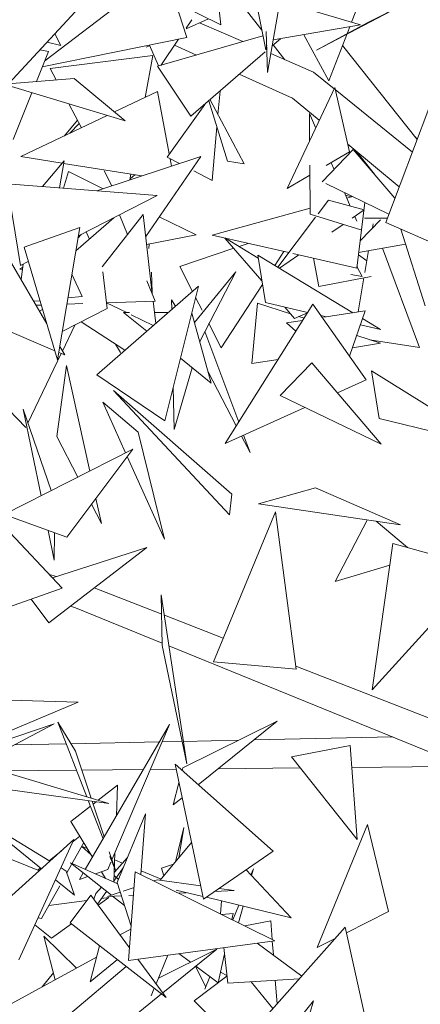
# Model space of a CAD drawing. Header units: millimetres. Extents: x -14485 to 13127, y -18923 to 3272.
# Tile 30 of 119: x 10365 to 10475, y 1965 to 2237. Entities that reach past the tile are written whole.
import ezdxf

# ---------------------------------------------------------------- set-up
doc = ezdxf.new("R2010")
doc.units = ezdxf.units.MM
doc.layers.add('G-IMPT', color=7, linetype='Continuous', lineweight=5)

# ---------------------------------------------------------------- blocks, each defined once
blk = doc.blocks.new('ÁRVORES ORNAMENTAIS - Pequeno e Médio Porte - Ipê-roxo-2865575-CORTE_CALÇADA')
at = {"layer": 'G-IMPT', "color": 253, "true_color": 0xaaaaaa}
for p, q in [((6663.29, 2249.82), (6631.43, 2225.64)), ((6692.92, 2222.41), (6697.14, 2246.24)), ((6644.34, 2244), (6621.38, 2219.25)), ((6680.02, 2235.54), (6679.16, 2243.45)), ((6692.46, 2228.63), (6689.26, 2244.52)), ((6667.48, 2241.73), (6670.64, 2232.04)), ((6667.5, 2241.67), (6680.02, 2235.54)), ((6696.4, 2242.02), (6718.63, 2235.52)), ((6730.66, 2241.25), (6706.44, 2228.51)), ((6716.13, 2236.25), (6718.31, 2241.9)), ((6730.66, 2241.25), (6720.65, 2236.15)), ((6691.36, 2234.06), (6687.16, 2239.44)), ((6670.46, 2234.4), (6676.6, 2237.21)), ((6672.01, 2236.9), (6670.46, 2234.62)), ((6686.09, 2230.91), (6674.1, 2236.07)), ((6694.51, 2231.36), (6718.63, 2235.52)), ((6720.65, 2236.15), (6706.44, 2228.51)), ((6635.9, 2229.85), (6634.22, 2233.09)), ((6662.55, 2224.09), (6691.67, 2232.53)), ((6692.92, 2222.41), (6692.56, 2233.7)), ((6709.89, 2220.07), (6702.95, 2232.81)), ((6709.89, 2220.07), (6715.65, 2235.01)), ((6670.64, 2232.04), (6630.73, 2223.92)), ((6632.08, 2230.78), (6635.9, 2229.85)), ((6659.46, 2229.36), (6660.37, 2229.78)), ((6660.3, 2229.93), (6662.85, 2224.18)), ((6668.38, 2231.58), (6663.45, 2224.35)), ((6673.27, 2227.19), (6667.23, 2229.89)), ((6692.69, 2229.81), (6692.46, 2228.63)), ((6694.22, 2229.74), (6696.48, 2231.7)), ((6697.75, 2225.9), (6694.53, 2230.01)), ((6734.24, 2203.89), (6713.64, 2229.79)), ((6629.1, 2219.88), (6632.45, 2228.18)), ((6632.45, 2228.18), (6630.09, 2228.64)), ((6632.93, 2223.46), (6661.23, 2227.1)), ((6659.11, 2215.53), (6661.23, 2227.1)), ((6671.79, 2210.31), (6692.31, 2228.09)), ((6705.59, 2222.52), (6693.84, 2227.58)), ((6632.93, 2223.46), (6634.58, 2220.33)), ((6671.79, 2210.31), (6662.55, 2224.09)), ((6699.82, 2215.31), (6685.14, 2221.88)), ((6705.59, 2222.52), (6711.29, 2217.92)), ((6639.5, 2220.73), (6620.13, 2219.15)), ((6620.13, 2219.15), (6653.62, 2209.08)), ((6639.5, 2220.73), (6653.62, 2209.08)), ((6622.65, 2203.91), (6627.86, 2216.82)), ((6650.67, 2211.51), (6662.56, 2217.17)), ((6665.81, 2199.93), (6662.56, 2217.17)), ((6679.24, 2210.76), (6679.83, 2217.27)), ((6711.47, 2218.29), (6698.35, 2190.38)), ((6715.6, 2200.5), (6711.47, 2218.29)), ((6711.62, 2217.65), (6732.93, 2200.42)), ((6638.05, 2213.76), (6641.53, 2207.16)), ((6665.18, 2199.06), (6675.59, 2213.6)), ((6676.71, 2214.57), (6681.89, 2197.92)), ((6677.05, 2214.87), (6686.48, 2197.16)), ((6699.82, 2215.31), (6707.19, 2209.19)), ((6706.21, 2207.2), (6704.48, 2211.12)), ((6704.48, 2211.12), (6704.54, 2203.55)), ((6725.59, 2180.98), (6737.46, 2212.41)), ((6624.79, 2199.2), (6648.68, 2210.56)), ((6636.89, 2204.95), (6640.44, 2209.22)), ((6640.91, 2208.34), (6638.32, 2205.63)), ((6677.6, 2192.64), (6678.94, 2207.42)), ((6733.08, 2205.36), (6734.28, 2203.98)), ((6715.11, 2202.61), (6729.3, 2190.82)), ((6716.57, 2201.17), (6708.05, 2192.26)), ((6715.6, 2200.5), (6709.13, 2196.71)), ((6716.57, 2201.17), (6728.12, 2187.68)), ((6722.43, 2194.32), (6717.52, 2200.61)), ((6636.2, 2197.37), (6624.79, 2199.2)), ((6630.83, 2190.94), (6636.76, 2198.04)), ((6635.5, 2190.57), (6636.76, 2198.04)), ((6658.22, 2193.84), (6636.63, 2197.3)), ((6645.81, 2189.77), (6674.49, 2199.18)), ((6674.49, 2199.18), (6659.28, 2177.17)), ((6668.65, 2197.26), (6665.18, 2199.06)), ((6666.45, 2196.54), (6666.06, 2198.61)), ((6686.48, 2197.16), (6681.89, 2197.92)), ((6711.31, 2195.67), (6710.5, 2197.51)), ((6636.63, 2190.49), (6637.96, 2195.07)), ((6647.51, 2190.33), (6637.96, 2195.07)), ((6647.82, 2195.23), (6649.98, 2191.14)), ((6654.93, 2192.76), (6655.22, 2194.32)), ((6677.6, 2192.64), (6672.6, 2195.23)), ((6704.59, 2196.82), (6704.7, 2183.27)), ((6624.73, 2169.18), (6621.05, 2191.7)), ((6621.05, 2191.7), (6662.46, 2188.47)), ((6656.32, 2194.15), (6654.98, 2193.06)), ((6704.62, 2194.05), (6698.35, 2190.38)), ((6726.45, 2183.27), (6709.04, 2191.78)), ((6715.79, 2185.54), (6714.14, 2189.29)), ((6640.7, 2177.35), (6662.46, 2188.47)), ((6706.92, 2183.42), (6709.8, 2187.21)), ((6719.6, 2184.48), (6709.8, 2187.21)), ((6714.46, 2188.55), (6716.13, 2188.12)), ((6716.39, 2188.19), (6714.82, 2187.75)), ((6719.75, 2186.55), (6717.57, 2168.42)), ((6704.69, 2184.96), (6677.68, 2177.5)), ((6719.6, 2184.48), (6716.31, 2182.21)), ((6650.45, 2182.33), (6639.99, 2173.16)), ((6647.29, 2168.8), (6658.58, 2183.23)), ((6652.01, 2183.13), (6654.27, 2177.72)), ((6661.1, 2161.35), (6658.58, 2183.23)), ((6673.18, 2177.57), (6663.04, 2182.61)), ((6695.75, 2168.7), (6706.21, 2182.49)), ((6718.67, 2179.03), (6704.7, 2183.27)), ((6717.63, 2181.39), (6717.04, 2182.71)), ((6718.48, 2175.98), (6724.09, 2181.78)), ((6719.66, 2182.21), (6726.06, 2182.22)), ((6725.59, 2180.98), (6746.65, 2171.76)), ((6625.69, 2174.23), (6641.09, 2179.66)), ((6641.09, 2179.66), (6634.93, 2143.1)), ((6642.84, 2178.44), (6643.73, 2176.44)), ((6713.83, 2180.5), (6710.67, 2178.32)), ((6721.92, 2179.53), (6722.11, 2180.67)), ((6736.49, 2158.03), (6729.74, 2179.16)), ((6641.45, 2177.73), (6640.59, 2176.69)), ((6659.54, 2174.92), (6673.18, 2177.57)), ((6677.68, 2177.5), (6698.78, 2172.69)), ((6681.18, 2176.7), (6691.38, 2164.93)), ((6690.37, 2171.21), (6681.35, 2176.66)), ((6625.69, 2174.23), (6634.93, 2143.1)), ((6660.22, 2175.05), (6660.16, 2173.88)), ((6683.6, 2173.91), (6668.75, 2168.92)), ((6687.58, 2175.24), (6685.08, 2174.4)), ((6694.97, 2169.17), (6697.47, 2172.99)), ((6731.05, 2175.08), (6718.09, 2172.76)), ((6719.82, 2167.26), (6720.84, 2173.25)), ((6724.64, 2173.93), (6734.92, 2146.57)), ((6621.63, 2170.94), (6631.98, 2153.02)), ((6624.73, 2169.18), (6626.86, 2170.27)), ((6690.23, 2172.04), (6716.49, 2156.14)), ((6690.23, 2172.04), (6692.34, 2158.9)), ((6701.59, 2172.06), (6696.27, 2168.38)), ((6699.88, 2172.44), (6717.57, 2168.42)), ((6705.66, 2171.13), (6707.11, 2163.39)), ((6718.02, 2172.13), (6720.36, 2170.43)), ((6625.35, 2168.65), (6624.52, 2168.13)), ((6625.27, 2168.07), (6624.52, 2168.13)), ((6624.9, 2165.28), (6625.46, 2169.55)), ((6647.42, 2167.36), (6648.66, 2157.33)), ((6660.93, 2167.31), (6661.05, 2161.78)), ((6672.24, 2162.01), (6668.75, 2168.92)), ((6684.14, 2167.37), (6672.74, 2153.43)), ((6684.14, 2167.37), (6674.2, 2148.23)), ((6717.62, 2168.87), (6719.08, 2166.12)), ((6641.76, 2160.6), (6638.92, 2166.78)), ((6659.6, 2164.94), (6661.94, 2159.34)), ((6707.11, 2163.39), (6721.54, 2166.08)), ((6719.08, 2166.12), (6715.94, 2166.64)), ((6717.95, 2156.36), (6719.55, 2165.71)), ((6645.83, 2139.04), (6673.85, 2163.42)), ((6664.6, 2126.33), (6673.85, 2163.42)), ((6680.1, 2146.45), (6691.54, 2163.93)), ((6630.07, 2159.45), (6628.37, 2159.28)), ((6641.76, 2160.6), (6637.81, 2160.21)), ((6661.94, 2159.34), (6648.47, 2158.87)), ((6662.05, 2153.15), (6661.34, 2159.32)), ((6666.42, 2159.66), (6666.47, 2157)), ((6666.42, 2159.66), (6667.51, 2157.9)), ((6674.84, 2156.87), (6673.08, 2160.34)), ((6630.43, 2158.24), (6628.99, 2158.19)), ((6629.93, 2156.58), (6630.78, 2157.06)), ((6648.66, 2157.33), (6636.24, 2150.92)), ((6641.9, 2158.64), (6637.52, 2158.49)), ((6648.47, 2158.87), (6654.05, 2156.15)), ((6681.24, 2120.08), (6705.43, 2158.44)), ((6688.61, 2142.08), (6690.13, 2158.79)), ((6699.28, 2155.81), (6690.13, 2158.79)), ((6704, 2156.19), (6692.34, 2158.9)), ((6697.67, 2157.66), (6700.41, 2154.51)), ((6720.16, 2137.63), (6705.43, 2158.44)), ((6708.45, 2154.9), (6719.91, 2156.66)), ((6719.91, 2156.66), (6715.58, 2144.1)), ((6609.33, 2156.21), (6634.17, 2145.64)), ((6641.51, 2153.64), (6653.56, 2145.77)), ((6659.58, 2151), (6653.14, 2156.15)), ((6654.81, 2156.15), (6653.14, 2156.15)), ((6655.27, 2155.56), (6661.39, 2152.58)), ((6665.54, 2156.19), (6661.7, 2156.17)), ((6677.41, 2136.74), (6672.01, 2156.03)), ((6698.2, 2153.32), (6702.63, 2154)), ((6703.97, 2156.14), (6700.41, 2154.51)), ((6703, 2154.59), (6701.6, 2155.05)), ((6709.1, 2155), (6707.62, 2155.34)), ((6719.17, 2154.52), (6724.16, 2151.49)), ((6636.29, 2145.55), (6639.72, 2152.72)), ((6684.96, 2125.97), (6675.6, 2150.92)), ((6680.1, 2146.45), (6676.73, 2153.11)), ((6698.2, 2153.32), (6700.74, 2151)), ((6724.16, 2151.49), (6718.58, 2152.79)), ((6724.13, 2147.69), (6717.56, 2149.84)), ((6721.21, 2148.64), (6734.92, 2146.57)), ((6635.56, 2146.83), (6636.92, 2144.47)), ((6650.99, 2147.44), (6652.37, 2145.14)), ((6651.01, 2147.43), (6652.37, 2145.14)), ((6716.4, 2146.47), (6724.13, 2147.69)), ((6626.77, 2125.64), (6635.97, 2144.87)), ((6635.27, 2145.17), (6636.92, 2144.47)), ((6677.41, 2136.74), (6668.9, 2143.55)), ((6688.61, 2142.08), (6695.83, 2143.22)), ((6634.79, 2122), (6637.45, 2141.58)), ((6643.87, 2112.46), (6637.45, 2141.58)), ((6667.15, 2123.94), (6672.14, 2140.96)), ((6705.18, 2142.31), (6696.38, 2133.34)), ((6705.18, 2142.31), (6724.33, 2119.84)), ((6721.6, 2140.07), (6755.02, 2119.33)), ((6721.6, 2140.07), (6723.73, 2126.95)), ((6645.83, 2139.04), (6664.6, 2126.33)), ((6676.56, 2139.79), (6684.29, 2124.91)), ((6720.16, 2137.63), (6712.22, 2134.05)), ((6683.07, 2106.12), (6650.44, 2134.69)), ((6650.44, 2134.69), (6682.39, 2100.42)), ((6666.91, 2135.59), (6667.15, 2123.94)), ((6724.33, 2119.84), (6696.38, 2133.34)), ((6619.02, 2131.8), (6626.22, 2124.47)), ((6630.38, 2105.63), (6625.42, 2129.57)), ((6633.2, 2107.06), (6625.42, 2129.57)), ((6647.41, 2131.42), (6657.21, 2123.2)), ((6647.41, 2131.42), (6653.74, 2117.46)), ((6703.27, 2130.01), (6681.24, 2120.08)), ((6755.02, 2119.33), (6723.73, 2126.95)), ((6634.79, 2122), (6640.53, 2110.77)), ((6657.21, 2123.2), (6664.51, 2093.68)), ((6685.75, 2122.11), (6688.11, 2117.55)), ((6688.11, 2117.55), (6686.31, 2122.36)), ((6620.19, 2100.46), (6655.72, 2118.47)), ((6637.52, 2094.2), (6655.72, 2118.47)), ((6654.2, 2116.44), (6664.51, 2093.68)), ((6690.46, 2103.37), (6706.13, 2107.79)), ((6729.6, 2097.6), (6706.13, 2107.79)), ((6647.06, 2098.02), (6645.54, 2104.89)), ((6683.07, 2106.12), (6682.39, 2100.42)), ((6644.35, 2103.31), (6647.06, 2098.02)), ((6690.46, 2103.37), (6729.6, 2097.6)), ((6637.52, 2094.2), (6620.19, 2100.46)), ((6677.99, 2059.88), (6695.14, 2101.18)), ((6695.14, 2101.18), (6700.88, 2057.83)), ((6620.46, 2096.92), (6636.18, 2080.18)), ((6720.46, 2098.95), (6711.64, 2081.99)), ((6731.61, 2091.37), (6722.88, 2098.6)), ((6634.06, 2087.89), (6632.37, 2096.06)), ((6634.06, 2087.89), (6634.09, 2095.44)), ((6632.56, 2070.63), (6659.6, 2091.37)), ((6633.54, 2082.99), (6659.6, 2091.37)), ((6727.56, 2092.51), (6721.82, 2052.09)), ((6727.56, 2092.51), (6750.1, 2086.15)), ((6726.71, 2086.53), (6711.64, 2081.99)), ((6634.65, 2083.35), (6632.68, 2083.91)), ((6721.82, 2052.09), (6752.13, 2085.58)), ((6636.18, 2080.18), (6614.37, 2072.41)), ((6663.7, 2073), (6645.09, 2080.24)), ((6663.6, 2078.28), (6670.63, 2031.73)), ((6663.6, 2078.28), (6663.87, 2064.32)), ((6627.69, 2077.15), (6632.56, 2070.63)), ((6639.93, 2074.75), (6638.5, 2075.19)), ((6663.85, 2065.01), (6639.93, 2074.75)), ((6680.69, 2066.4), (6664.44, 2072.72)), ((6670.63, 2031.73), (6663.87, 2064.32)), ((6805.2, 2007.45), (6665.72, 2064.25)), ((6677.99, 2059.88), (6700.88, 2057.83)), ((6809.55, 2016.33), (6700.78, 2058.6)), ((6604.09, 2049.78), (6640.65, 2048.73)), ((6640.65, 2048.73), (6615.39, 2038.15)), ((6597.73, 2023.57), (6634.06, 2042.74)), ((6634.06, 2042.74), (6615.92, 2036.66)), ((6639.87, 2035.17), (6635.04, 2043.17)), ((6643.03, 2022.59), (6635.04, 2043.17)), ((6642.61, 2002.58), (6665.83, 2042.54)), ((6665.83, 2042.54), (6649.95, 2005.18)), ((6669.56, 2030.64), (6695.58, 2043.44)), ((6695.58, 2043.44), (6673.78, 2025.94)), ((6637.36, 2037.21), (6622.99, 2036.9)), ((6663.04, 2037.76), (6638.62, 2037.23)), ((6669.35, 2037.89), (6663.8, 2037.77)), ((6684.98, 2038.22), (6669.7, 2037.9)), ((6727.4, 2039.13), (6689.2, 2038.31)), ((6639.87, 2035.17), (6644.22, 2022.24)), ((6715.76, 2036.72), (6699.51, 2033.66)), ((6715.76, 2036.72), (6717.64, 2010.79)), ((6613.02, 2031.64), (6649.14, 2020.75)), ((6694.47, 2007.6), (6667.38, 2031.61)), ((6667.38, 2031.61), (6675.25, 1994.33)), ((6717.64, 2010.79), (6699.51, 2033.66)), ((6640.17, 2029.96), (6619.24, 2029.76)), ((6658.62, 2030.14), (6641.61, 2029.98)), ((6667.67, 2030.23), (6660.57, 2030.16)), ((6669.56, 2030.64), (6669.36, 2029.86)), ((6701.97, 2030.56), (6679.27, 2030.34)), ((6747.36, 2031), (6716.2, 2030.7)), ((6649.14, 2020.75), (6605.74, 2026.82)), ((6668.47, 2026.45), (6666.9, 2020.4)), ((6646.15, 2021.66), (6651.52, 2025.85)), ((6651.52, 2025.85), (6651.19, 2017.36)), ((6647.52, 2011.04), (6643.44, 2021.55)), ((6644.5, 2021.4), (6647.81, 2011.54)), ((6644.77, 2020.58), (6645.62, 2021.25)), ((6669.33, 2022.36), (6666.9, 2020.4)), ((6638.64, 2015.8), (6644.04, 2020.01)), ((6651.43, 1998.99), (6659.22, 2017.94)), ((6657.94, 2001.2), (6659.22, 2017.94)), ((6632.85, 2004.85), (6612.84, 2017)), ((6630.53, 2002.77), (6612.84, 2017)), ((6638.64, 2015.8), (6644.59, 2005.99)), ((6669.85, 2014.16), (6667.48, 2004.68)), ((6668.43, 2005.82), (6669.85, 2014.16)), ((6720.57, 2015.01), (6706.67, 1981.02)), ((6720.57, 2015.01), (6726.37, 1990.98)), ((6639.49, 2010.79), (6607.27, 1981.95)), ((6624.23, 1977.6), (6639.49, 2010.79)), ((6637.52, 2001.61), (6642.16, 2010)), ((6639.28, 2010.32), (6641.08, 2011.78)), ((6671.93, 2010.04), (6663.26, 1999.59)), ((6632.66, 2004.97), (6636.04, 2007.7)), ((6644.21, 2006.62), (6641.59, 2008.98)), ((6643.16, 2008.35), (6641.6, 2008.99)), ((6649.19, 2007.44), (6651, 2002.07)), ((6650.8, 2007.16), (6650.48, 1999.06)), ((6694.47, 2007.6), (6675.25, 1994.33)), ((6622.23, 2005.35), (6629.93, 2002.23)), ((6649.8, 1995.49), (6638.54, 2004.39)), ((6638.54, 2004.39), (6651.56, 1998.58)), ((6649.69, 2004.57), (6648.85, 2002.57)), ((6651, 2002.07), (6649.42, 2006.14)), ((6654.26, 2005.9), (6650.58, 2001.71)), ((6652.88, 2004.32), (6650.72, 2005.22)), ((6629.5, 2002.41), (6630.24, 2003.01)), ((6637.34, 2002.13), (6635.91, 2003)), ((6637.34, 2002.13), (6639.59, 1995.5)), ((6640.97, 1999.76), (6642.05, 2001.62)), ((6645.39, 2001.33), (6648.85, 2002.57)), ((6647.05, 2001.93), (6648.16, 2000.1)), ((6653.09, 2003.03), (6650.49, 1999.36)), ((6656.4, 2001.96), (6654.56, 1977.49)), ((6656.4, 2001.96), (6694.95, 1982.92)), ((6663.53, 1999.92), (6658.02, 2002.2)), ((6666.97, 2004.06), (6663.64, 2002.92)), ((6664.26, 2000.8), (6663.64, 2002.92)), ((6687.04, 2002.47), (6699.45, 1989.23)), ((6688.33, 2001.09), (6689.01, 2002.78)), ((6688.5, 2000.91), (6689.01, 2002.78)), ((6639.59, 1995.5), (6634.38, 1999.68)), ((6640.97, 1999.76), (6643.34, 2000.6)), ((6651.76, 1999.82), (6650.55, 2000.91)), ((6651.43, 1998.99), (6655.26, 1986.93)), ((6661.54, 1999.42), (6662.41, 1999.71)), ((6674.47, 1998.04), (6662.41, 1999.71)), ((6630.55, 1989.02), (6635.54, 1998.05)), ((6647.04, 1997.67), (6645.49, 1995.91)), ((6648.49, 1996.53), (6645.98, 1992.97)), ((6648.77, 1995.15), (6652.28, 1996.32)), ((6653.03, 1996.57), (6656.07, 1997.59)), ((6675.08, 1995.12), (6667.71, 1996.9)), ((6670.46, 1996.15), (6668.36, 1996.05)), ((6683.67, 1996.76), (6678.42, 1996.52)), ((6683.67, 1996.76), (6679.59, 1997.33)), ((6632.55, 1992.63), (6643.02, 1994.01)), ((6644.13, 1995.48), (6638.43, 1987.88)), ((6644.13, 1995.48), (6654.82, 1980.96)), ((6645.49, 1995.91), (6644.93, 1994.4)), ((6646.15, 1992.73), (6649.07, 1994.8)), ((6647.08, 1994.54), (6649.07, 1994.8)), ((6652.59, 1995.32), (6648.77, 1995.15)), ((6653.46, 1992.6), (6650.16, 1995.21)), ((6655.91, 1995.48), (6654.65, 1995.42)), ((6699.45, 1989.23), (6676.06, 1994.89)), ((6679.96, 1990.33), (6680.25, 1993.87)), ((6683.32, 1988.66), (6684.96, 1992.73)), ((6684.92, 1987.87), (6686.17, 1992.44)), ((6714.73, 1985.1), (6726.37, 1990.98)), ((6629.57, 1989.21), (6630.55, 1989.02)), ((6680.34, 1990.14), (6683.44, 1990.4)), ((6683.09, 1988.78), (6683.44, 1990.4)), ((6693.81, 1988.37), (6686.66, 1987.02)), ((6693.81, 1988.37), (6694.2, 1983.29)), ((6628.7, 1987.32), (6633.24, 1983.61)), ((6633.24, 1983.61), (6638.84, 1987.56)), ((6664.9, 1967.26), (6638.43, 1987.88)), ((6652.17, 1984.56), (6655.2, 1986.06)), ((6714.39, 1986.63), (6691.83, 1961.27)), ((6719.85, 1961.73), (6714.39, 1986.63)), ((6634.29, 1972.14), (6631.17, 1984.14)), ((6640.15, 1975.35), (6631.17, 1984.14)), ((6694.95, 1982.92), (6654.56, 1977.49)), ((6694.24, 1982.83), (6694.54, 1978.98)), ((6706.67, 1981.02), (6711.63, 1983.53)), ((6646.56, 1981.55), (6643.95, 1971.56)), ((6662.81, 1972.63), (6678.91, 1980.6)), ((6678.91, 1980.6), (6663.98, 1968.52)), ((6680.87, 1981.03), (6681.95, 1971.17)), ((6690.08, 1982.27), (6702.41, 1973.17)), ((6645.73, 1978.4), (6621.16, 1964.95)), ((6651.52, 1977.69), (6643.95, 1971.56)), ((6657.12, 1977.84), (6664.9, 1967.26)), ((6665.42, 1978.95), (6662.14, 1971.01)), ((6671.63, 1977), (6668.46, 1979.36)), ((6679.33, 1971.26), (6681.06, 1979.31)), ((6637.97, 1962.35), (6653.9, 1975.83)), ((6675.88, 1970.17), (6673.03, 1975.84)), ((6679.33, 1971.26), (6673.11, 1975.9)), ((6633.8, 1974.05), (6630.72, 1970.18)), ((6681.73, 1973.18), (6672.7, 1966.38)), ((6675.63, 1969.56), (6677.01, 1972.99)), ((6679.98, 1974.26), (6681.72, 1973.3)), ((6681.95, 1971.17), (6701.77, 1972.44)), ((6695.08, 1972.01), (6695.59, 1965.5)), ((6661.64, 1969.8), (6660.78, 1967.71)), ((6694.42, 1964.19), (6688.4, 1971.58)), ((6663.64, 1968.24), (6652.03, 1958.85)), ((6690.75, 1948.27), (6672.7, 1966.38)), ((6705.59, 1966.35), (6695.3, 1953.44)), ((6705.59, 1966.35), (6696.7, 1935.33))]:
    blk.add_line(p, q, dxfattribs=at)

msp = doc.modelspace()

# ---------------------------------------------------------------- block references
at = {"layer": 'G-IMPT', "color": 253, "true_color": 0xaaaaaa}
msp.add_blockref('ÁRVORES ORNAMENTAIS - Pequeno e Médio Porte - Ipê-roxo-2865575-CORTE_CALÇADA', (3740.319, 0), dxfattribs=at)

doc.saveas('drawing.dxf')
